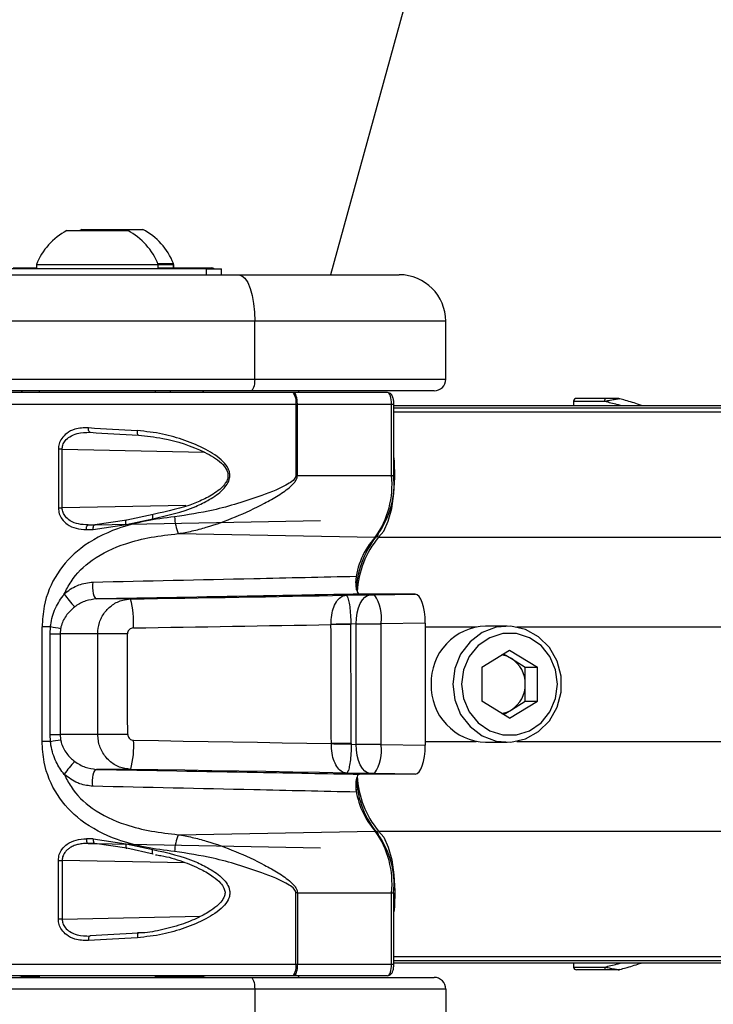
# Paper-space layout 'In-Ground Anchor' of a CAD drawing. Header units: millimetres. Extents: x 1903 to 18395, y 314 to 15846.
# Tile 32 of 52: x 3374 to 3493, y 12291 to 12460. Entities that reach past the tile are written whole.
import ezdxf

# ---------------------------------------------------------------- set-up
doc = ezdxf.new("R2010")
doc.units = ezdxf.units.MM

psp = doc.layouts.new('In-Ground Anchor')

# ---------------------------------------------------------------- linework, layer by layer
at = {"color": 7, "linetype": 'Continuous', "lineweight": 25, "ltscale": 2}
for p, q in [((3382.1, 12424.02), (3392.6, 12424.02)), ((3384.7, 12424.22), (3384.34, 12424.02)), ((3384.7, 12424.22), (3395.2, 12424.22)), ((3376.85, 12418.18), (3376.85, 12417.42)), ((3376.85, 12418.18), (3397.85, 12418.18)), ((3397.77, 12418.38), (3400.45, 12418.38)), ((3397.85, 12417.42), (3397.85, 12418.18)), ((3397.85, 12418.18), (3400.45, 12418.18)), ((3326.9, 12416.42), (3411.72, 12416.42)), ((3406.15, 12417.42), (3368.55, 12417.42)), ((3372.85, 12417.62), (3376.85, 12417.62)), ((3397.85, 12417.62), (3407.05, 12417.62)), ((3406.15, 12416.42), (3406.15, 12417.42)), ((3406.15, 12417.42), (3408.75, 12417.42)), ((3408.75, 12416.42), (3408.75, 12417.42)), ((3411.72, 12416.42), (3439.35, 12416.42)), ((3414.45, 12408.42), (3329.64, 12408.42)), ((3414.45, 12398.42), (3414.45, 12408.42)), ((3447.35, 12408.42), (3414.45, 12408.42)), ((3447.35, 12398.42), (3447.35, 12408.42)), ((3329.64, 12398.42), (3414.45, 12398.42)), ((3414.45, 12398.42), (3447.35, 12398.42)), ((3413.77, 12396.42), (3328.95, 12396.42)), ((3421.06, 12396.12), (3354, 12396.12)), ((3374.44, 12396.22), (3377.35, 12396.22)), ((3377.35, 12396.42), (3377.35, 12396.12)), ((3377.35, 12396.42), (3377.35, 12396.12)), ((3397.35, 12396.12), (3397.35, 12396.42)), ((3397.35, 12396.12), (3397.35, 12396.42)), ((3397.35, 12396.22), (3405.46, 12396.22)), ((3399.95, 12396.22), (3399.95, 12396.42)), ((3399.95, 12396.22), (3399.95, 12396.42)), ((3445.35, 12396.42), (3413.77, 12396.42)), ((3421.14, 12396.12), (3421.06, 12396.12)), ((3437.33, 12396.12), (3421.14, 12396.12)), ((3422.03, 12396.42), (3421.95, 12396.12)), ((3469.37, 12394.63), (3469.36, 12393.92)), ((3474.94, 12395.12), (3469.87, 12395.12)), ((3477.31, 12395.07), (3477.3, 12395.07)), ((3421.54, 12394.12), (3421.54, 12381.84)), ((3421.54, 12394.12), (3421.8, 12394.12)), ((3421.8, 12394.12), (3438.01, 12394.12)), ((3421.8, 12381.84), (3421.8, 12394.12)), ((3438.01, 12381.84), (3438.01, 12394.12)), ((3438.42, 12381.84), (3438.42, 12394.12)), ((3438.42, 12393.92), (4592.57, 12393.92)), ((3380.63, 12386.37), (3380.63, 12376.28)), ((3381.29, 12386.37), (3380.63, 12386.37)), ((3381.29, 12376.28), (3381.29, 12386.37)), ((3421.8, 12381.84), (3421.54, 12381.84)), ((3421.8, 12381.84), (3438.01, 12381.84)), ((3380.63, 12376.28), (3381.29, 12376.28)), ((3392.42, 12374.15), (3386.91, 12373.36)), ((3386.91, 12373.36), (3425.77, 12374.08)), ((3392.32, 12373.42), (3396.89, 12374.39)), ((3396.97, 12375.16), (3392.42, 12374.15)), ((3386.62, 12372.56), (3392.32, 12373.42)), ((3401.25, 12371.84), (3435.2, 12371.23)), ((3393.06, 12360.59), (3387.2, 12360.59)), ((3430.18, 12361.23), (3434.35, 12361.28)), ((3440.94, 12361.42), (3432.5, 12361.42)), ((3435.06, 12361.29), (3442.08, 12361.42)), ((3442.08, 12361.42), (3440.85, 12361.42)), ((3377.83, 12336.07), (3377.83, 12355.77)), ((3379.27, 12355.77), (3377.83, 12355.77)), ((3379.22, 12354.59), (3379.27, 12355.77)), ((3381.03, 12355.47), (3380.95, 12354.59)), ((3427.59, 12356.18), (3427.59, 12356.22)), ((3431.95, 12356.28), (3431.01, 12356.27)), ((3431.01, 12356.27), (3431.01, 12356.19)), ((3431.95, 12335.55), (3431.95, 12356.28)), ((3443.82, 12356.43), (3436.2, 12356.29)), ((3436.2, 12356.29), (3436.2, 12335.54)), ((3443.82, 12356.43), (3443.82, 12335.41)), ((3457.94, 12355.92), (3454.21, 12355.92)), ((3379.22, 12354.59), (3380.95, 12354.59)), ((3379.22, 12337.25), (3379.22, 12354.59)), ((3387.41, 12354.59), (3380.95, 12354.59)), ((3380.95, 12354.59), (3380.95, 12337.25)), ((3453.58, 12348.85), (3458.35, 12351.79)), ((3457.32, 12351.15), (3458.67, 12350.32)), ((3458.35, 12351.79), (3463.13, 12348.85)), ((3458.67, 12350.32), (3461.05, 12348.85)), ((3453.58, 12348.85), (3453.58, 12342.98)), ((3461.05, 12348.85), (3463.13, 12348.85)), ((3461.05, 12345.92), (3461.05, 12348.85)), ((3463.13, 12342.98), (3463.13, 12348.85)), ((3461.05, 12342.98), (3461.05, 12345.92)), ((3458.35, 12340.05), (3453.58, 12342.98)), ((3458.35, 12340.05), (3463.13, 12342.98)), ((3458.67, 12341.52), (3461.05, 12342.98)), ((3461.05, 12342.98), (3463.13, 12342.98)), ((3457.32, 12340.69), (3458.67, 12341.52)), ((3379.27, 12336.07), (3379.22, 12337.25)), ((3379.22, 12337.25), (3380.95, 12337.25)), ((3380.95, 12337.25), (3381.03, 12336.37)), ((3387.43, 12337.25), (3380.95, 12337.25)), ((3379.27, 12336.07), (3377.83, 12336.07)), ((3427.65, 12335.62), (3427.65, 12335.68)), ((3431.08, 12335.7), (3431.08, 12335.57)), ((3431.08, 12335.57), (3431.95, 12335.55)), ((3436.2, 12335.54), (3443.82, 12335.41)), ((3454.21, 12335.92), (3457.94, 12335.92)), ((3393.09, 12331.25), (3387.2, 12331.25)), ((3434.35, 12330.55), (3430.24, 12330.61)), ((3440.95, 12330.42), (3432.5, 12330.42)), ((3442.08, 12330.42), (3435.06, 12330.54)), ((3442.08, 12330.42), (3440.86, 12330.42)), ((3401.25, 12320), (3435.2, 12320.61)), ((3386.62, 12319.28), (3392.32, 12318.42)), ((3392.42, 12317.68), (3386.91, 12318.48)), ((3386.91, 12318.48), (3425.77, 12317.76)), ((3392.32, 12318.42), (3396.89, 12317.45)), ((3396.97, 12316.67), (3392.42, 12317.68)), ((3380.63, 12305.47), (3380.63, 12315.56)), ((3380.63, 12315.56), (3381.29, 12315.56)), ((3381.29, 12315.56), (3381.29, 12305.47)), ((3421.54, 12297.72), (3421.54, 12309.99)), ((3421.8, 12309.99), (3421.54, 12309.99)), ((3421.8, 12309.99), (3438.01, 12309.99)), ((3421.8, 12309.99), (3421.8, 12297.72)), ((3438.01, 12297.72), (3438.01, 12309.99)), ((3438.42, 12297.72), (3438.42, 12309.99)), ((3381.29, 12305.47), (3380.63, 12305.47)), ((3421.54, 12297.72), (3421.8, 12297.72)), ((3421.8, 12297.72), (3438.01, 12297.72)), ((3438.42, 12297.92), (3752.12, 12297.92)), ((3469.36, 12297.92), (3469.37, 12297.21)), ((3474.94, 12296.72), (3469.87, 12296.72)), ((3477.28, 12296.76), (3477.63, 12296.86)), ((3328.95, 12295.42), (3413.77, 12295.42)), ((3421.06, 12295.72), (3354, 12295.72)), ((3374.44, 12295.62), (3377.35, 12295.62)), ((3377.35, 12295.72), (3377.35, 12295.42)), ((3377.35, 12295.72), (3377.35, 12295.42)), ((3397.35, 12295.42), (3397.35, 12295.72)), ((3397.35, 12295.42), (3397.35, 12295.72)), ((3397.35, 12295.62), (3405.46, 12295.62)), ((3399.95, 12295.42), (3399.95, 12295.62)), ((3399.95, 12295.42), (3399.95, 12295.62)), ((3413.77, 12295.42), (3445.35, 12295.42)), ((3421.14, 12295.72), (3421.06, 12295.72)), ((3437.33, 12295.72), (3421.14, 12295.72)), ((3421.95, 12295.72), (3422.03, 12295.42)), ((3414.45, 12293.42), (3329.64, 12293.42)), ((3414.45, 12293.42), (3414.45, 12283.42)), ((3447.35, 12293.42), (3414.45, 12293.42)), ((3447.35, 12293.42), (3447.35, 12283.42))]:
    psp.add_line(p, q, dxfattribs=at)
at = {"color": 8, "linetype": 'Continuous', "lineweight": 25, "ltscale": 2}
for p, q in [((3469.37, 12394.63), (3474.71, 12394.63)), ((3352, 12394.12), (3421.54, 12394.12)), ((3438.01, 12394.12), (3438.42, 12394.12)), ((3438.42, 12393.53), (4614.52, 12393.53)), ((3438.42, 12392.82), (4888.97, 12392.82)), ((3381.29, 12386.37), (3405.74, 12385.88)), ((3438.01, 12381.84), (3438.42, 12381.84)), ((3402.58, 12376.67), (3381.29, 12376.28)), ((3385.76, 12373.34), (3386.96, 12373.36)), ((3435.78, 12371.22), (4888.21, 12371.22)), ((3443.82, 12355.77), (3452.58, 12355.77)), ((3459.57, 12355.77), (3512.65, 12355.77)), ((3443.82, 12336.07), (3452.58, 12336.07)), ((3459.57, 12336.07), (3512.65, 12336.07)), ((3435.78, 12320.62), (4888.21, 12320.62)), ((3385.76, 12318.5), (3386.96, 12318.47)), ((3402.49, 12315.17), (3381.29, 12315.56)), ((3438.01, 12309.99), (3438.42, 12309.99)), ((3381.29, 12305.47), (3405.11, 12305.94)), ((3352, 12297.72), (3421.54, 12297.72)), ((3438.01, 12297.72), (3438.42, 12297.72)), ((3438.42, 12299.02), (4888.97, 12299.02)), ((3438.42, 12298.31), (4614.52, 12298.31)), ((3469.37, 12297.21), (3474.71, 12297.21))]:
    psp.add_line(p, q, dxfattribs=at)
at = {"color": 7, "linetype": 'Continuous', "lineweight": 25, "ltscale": 2, "flags": 128}
for points in [[(4084.08, 14808.43), (4000.62, 14504.36), (3914.37, 14190.13), (3828.12, 13875.9), (3741.87, 13561.67), (3612.49, 13090.32), (3547.81, 12854.65), (3483.12, 12618.97), (3427.52, 12416.42)], [(3411.72, 12416.42), (3412.25, 12416.26), (3412.76, 12415.81), (3413.24, 12415.07), (3413.65, 12414.08), (3413.99, 12412.86), (3414.24, 12411.48), (3414.4, 12409.98), (3414.45, 12408.42)], [(3414.45, 12398.42), (3414.44, 12398.03), (3414.4, 12397.65), (3414.34, 12397.31), (3414.25, 12397), (3414.15, 12396.76), (3414.03, 12396.57), (3413.9, 12396.46), (3413.77, 12396.42)], [(3421.8, 12394.12), (3421.79, 12394.51), (3421.75, 12394.88), (3421.69, 12395.23), (3421.61, 12395.53), (3421.51, 12395.78), (3421.39, 12395.97), (3421.27, 12396.08), (3421.14, 12396.12)], [(3474.71, 12394.63), (3474.71, 12394.72), (3474.73, 12394.82), (3474.75, 12394.9), (3474.78, 12394.98), (3474.81, 12395.04), (3474.85, 12395.08), (3474.9, 12395.11), (3474.94, 12395.12)], [(3386.1, 12389.29), (3386.04, 12389.3), (3385.98, 12389.34), (3385.93, 12389.41), (3385.88, 12389.51), (3385.85, 12389.63), (3385.83, 12389.77), (3385.81, 12389.92), (3385.82, 12390.08)], [(3394.41, 12388.78), (3394.37, 12388.79), (3394.33, 12388.83), (3394.3, 12388.9), (3394.27, 12389), (3394.25, 12389.12), (3394.24, 12389.26), (3394.24, 12389.42), (3394.24, 12389.58)], [(3435.78, 12371.22), (3436.67, 12372.28), (3437.44, 12373.97), (3438.05, 12376.17), (3438.43, 12378.73), (3438.59, 12381.5), (3438.5, 12384.29), (3438.42, 12385.13)], [(3392.32, 12373.42), (3392.28, 12373.6), (3392.25, 12373.77), (3392.24, 12373.92), (3392.25, 12374.04), (3392.27, 12374.13), (3392.31, 12374.18), (3392.36, 12374.19), (3392.42, 12374.15)], [(3396.97, 12375.16), (3396.93, 12375.18), (3396.9, 12375.16), (3396.87, 12375.1), (3396.86, 12375.01), (3396.85, 12374.88), (3396.86, 12374.73), (3396.87, 12374.57), (3396.89, 12374.39)], [(3385.45, 12372.54), (3385.46, 12372.7), (3385.47, 12372.84), (3385.5, 12372.98), (3385.54, 12373.1), (3385.59, 12373.2), (3385.64, 12373.28), (3385.7, 12373.32), (3385.76, 12373.34)], [(3386.62, 12372.56), (3386.63, 12372.71), (3386.64, 12372.86), (3386.67, 12373), (3386.7, 12373.12), (3386.75, 12373.22), (3386.8, 12373.29), (3386.85, 12373.34), (3386.91, 12373.36)], [(3386.59, 12363.5), (3386.54, 12363.02), (3386.54, 12362.52), (3386.57, 12362.01), (3386.64, 12361.55), (3386.75, 12361.15), (3386.89, 12360.84), (3387.04, 12360.65), (3387.2, 12360.59)], [(3431.95, 12356.28), (3431.99, 12357.25), (3432.12, 12358.18), (3432.34, 12359.04), (3432.63, 12359.8), (3433, 12360.42), (3433.42, 12360.88), (3433.88, 12361.18), (3434.35, 12361.28)], [(3431.01, 12356.27), (3430.62, 12356.26), (3430.21, 12356.26), (3429.78, 12356.25), (3429.35, 12356.24), (3428.91, 12356.24), (3428.47, 12356.23), (3428.03, 12356.22), (3427.59, 12356.22)], [(3431.01, 12356.19), (3430.62, 12356.19), (3430.21, 12356.19), (3429.78, 12356.19), (3429.35, 12356.18), (3428.91, 12356.18), (3428.47, 12356.18), (3428.03, 12356.18), (3427.59, 12356.18)], [(3448.55, 12345.92), (3448.9, 12343.22), (3449.92, 12340.72), (3451.53, 12338.61), (3453.62, 12337.04), (3456.03, 12336.13), (3458.58, 12335.94), (3461.08, 12336.5), (3463.35, 12337.75), (3465.22, 12339.61), (3466.55, 12341.93), (3467.24, 12344.56), (3467.24, 12347.28), (3466.55, 12349.9), (3465.22, 12352.23), (3463.35, 12354.09), (3461.08, 12355.34), (3458.58, 12355.9), (3456.03, 12355.71), (3453.62, 12354.8), (3451.53, 12353.23), (3449.92, 12351.11), (3448.9, 12348.62), (3448.55, 12345.92)], [(3392.54, 12354.61), (3391.72, 12354.61), (3390.9, 12354.6), (3390.13, 12354.6), (3389.4, 12354.6), (3388.75, 12354.6), (3388.19, 12354.59), (3387.74, 12354.59), (3387.41, 12354.59)], [(3450.09, 12345.92), (3450.43, 12343.44), (3451.41, 12341.16), (3452.95, 12339.27), (3454.92, 12337.91), (3457.18, 12337.21), (3459.53, 12337.21), (3461.78, 12337.91), (3463.76, 12339.27), (3465.3, 12341.16), (3466.28, 12343.44), (3466.61, 12345.92), (3466.28, 12348.4), (3465.3, 12350.68), (3463.76, 12352.57), (3461.78, 12353.92), (3459.53, 12354.63), (3457.18, 12354.63), (3454.92, 12353.92), (3452.95, 12352.57), (3451.41, 12350.68), (3450.43, 12348.4), (3450.09, 12345.92)], [(3392.57, 12337.27), (3391.75, 12337.27), (3390.93, 12337.27), (3390.16, 12337.27), (3389.43, 12337.26), (3388.78, 12337.26), (3388.22, 12337.26), (3387.77, 12337.25), (3387.43, 12337.25)], [(3393.6, 12336.27), (3397.88, 12336.2), (3402.15, 12336.13), (3406.42, 12336.05), (3410.69, 12335.98), (3414.94, 12335.91), (3419.19, 12335.83), (3423.42, 12335.76), (3427.65, 12335.68)], [(3431.08, 12335.7), (3430.69, 12335.7), (3430.28, 12335.69), (3429.85, 12335.69), (3429.42, 12335.69), (3428.98, 12335.69), (3428.53, 12335.69), (3428.09, 12335.69), (3427.65, 12335.68)], [(3431.08, 12335.57), (3430.69, 12335.57), (3430.28, 12335.58), (3429.85, 12335.59), (3429.42, 12335.59), (3428.98, 12335.6), (3428.53, 12335.61), (3428.09, 12335.61), (3427.65, 12335.62)], [(3434.35, 12330.55), (3433.88, 12330.66), (3433.42, 12330.95), (3433, 12331.42), (3432.63, 12332.04), (3432.34, 12332.8), (3432.12, 12333.66), (3431.99, 12334.59), (3431.95, 12335.55)], [(3386.59, 12328.33), (3386.54, 12328.81), (3386.54, 12329.32), (3386.57, 12329.83), (3386.64, 12330.29), (3386.75, 12330.69), (3386.89, 12331), (3387.04, 12331.19), (3387.2, 12331.25)], [(3430.24, 12330.61), (3425.63, 12330.69), (3421.01, 12330.77), (3416.38, 12330.85), (3411.74, 12330.93), (3407.09, 12331.01), (3402.43, 12331.09), (3397.76, 12331.17), (3393.09, 12331.25)], [(3440.95, 12330.42), (3440.94, 12330.42), (3440.93, 12330.42), (3440.92, 12330.42), (3440.91, 12330.42), (3440.9, 12330.42), (3440.89, 12330.42), (3440.88, 12330.42), (3440.86, 12330.42)], [(3435.78, 12320.62), (3436.67, 12319.55), (3437.44, 12317.87), (3438.05, 12315.67), (3438.43, 12313.11), (3438.59, 12310.34), (3438.5, 12307.55), (3438.42, 12306.7)], [(3385.45, 12319.3), (3385.46, 12319.14), (3385.47, 12318.99), (3385.5, 12318.86), (3385.54, 12318.73), (3385.59, 12318.63), (3385.64, 12318.56), (3385.7, 12318.51), (3385.76, 12318.5)], [(3386.62, 12319.28), (3386.63, 12319.13), (3386.64, 12318.98), (3386.67, 12318.84), (3386.7, 12318.72), (3386.75, 12318.62), (3386.8, 12318.54), (3386.85, 12318.5), (3386.91, 12318.48)], [(3392.32, 12318.42), (3392.28, 12318.24), (3392.25, 12318.07), (3392.24, 12317.92), (3392.25, 12317.8), (3392.27, 12317.71), (3392.31, 12317.66), (3392.36, 12317.65), (3392.42, 12317.68)], [(3396.97, 12316.67), (3396.93, 12316.66), (3396.9, 12316.68), (3396.87, 12316.74), (3396.86, 12316.83), (3396.85, 12316.96), (3396.86, 12317.1), (3396.87, 12317.27), (3396.89, 12317.45)], [(3394.41, 12303.06), (3394.37, 12303.05), (3394.33, 12303.01), (3394.3, 12302.94), (3394.27, 12302.84), (3394.25, 12302.71), (3394.24, 12302.57), (3394.24, 12302.42), (3394.24, 12302.26)], [(3386.1, 12302.55), (3386.04, 12302.54), (3385.98, 12302.5), (3385.93, 12302.43), (3385.88, 12302.33), (3385.85, 12302.21), (3385.83, 12302.07), (3385.81, 12301.91), (3385.82, 12301.75)], [(3421.8, 12297.72), (3421.79, 12297.33), (3421.75, 12296.95), (3421.69, 12296.61), (3421.61, 12296.3), (3421.51, 12296.06), (3421.39, 12295.87), (3421.27, 12295.76), (3421.14, 12295.72)], [(3474.71, 12297.21), (3474.71, 12297.11), (3474.73, 12297.02), (3474.75, 12296.94), (3474.78, 12296.86), (3474.81, 12296.8), (3474.85, 12296.76), (3474.9, 12296.73), (3474.94, 12296.72)], [(3413.77, 12295.42), (3413.9, 12295.38), (3414.03, 12295.27), (3414.15, 12295.08), (3414.25, 12294.83), (3414.34, 12294.53), (3414.4, 12294.18), (3414.44, 12293.81), (3414.45, 12293.42)]]:
    psp.add_lwpolyline(points, dxfattribs=at)
at = {"color": 7, "linetype": 'Continuous', "lineweight": 25, "ltscale": 4}
for centre, radius, start, end in [((3387.35, 12414.02), 11.29, 117.7009, 158.3898), ((3387.35, 12414.02), 11.29, 21.6102, 62.2991), ((3389.95, 12414.22), 11.29, 21.6102, 62.2991), ((3407.05, 12417.22), 0.4, 30, 90), ((3439.35, 12408.42), 8, 0, 90), ((3445.35, 12398.42), 2, 270, 0), ((3374.44, 12395.22), 1, 90, 115.8419), ((3405.46, 12395.22), 1, 64.1581, 90), ((3419.11, 12394.59), 2.48, 349.0383, 38.1477), ((3469.87, 12394.62), 0.5, 90, 179), ((3477.04, 12394.84), 0.274, 67.1081, 89.8312), ((3422.61, 12380.24), 15.49, 324.4145, 5.9318), ((3423.81, 12380.33), 14.64, 324.4145, 5.9318), ((3410.39, 12375.29), 9.76, 183.2332, 200.6803), ((3448.39, 12361.24), 16.49, 140.168, 176.7045), ((3448.05, 12361), 15.97, 140.2106, 176.9619), ((3435.21, 12371.74), 0.514, 268.9437, 7.3204), ((3403.74, 12377.67), 27.42, 216.2884, 222.2797), ((3378.29, 12356.57), 15.31, 356.3803, 15.1926), ((3429.34, 12357.37), 6.94, 351.1151, 34.45), ((3364.38, 12261.86), 95.08, 79.9133, 80.9846), ((3454.52, 12346.23), 9.69, 91.794, 181.8372), ((3456.26, 12346.42), 4.58, 58.3032, 80.9164), ((3455.9, 12345.98), 5.15, 359.3644, 57.5397), ((3454.52, 12345.61), 9.69, 178.1628, 268.206), ((3455.9, 12345.86), 5.15, 302.4603, 0.6356), ((3456.26, 12345.41), 4.58, 279.0836, 301.6968), ((3364.38, 12429.97), 95.08, 279.0154, 280.0867), ((3378.31, 12335.29), 15.32, 344.7224, 3.683), ((3429.34, 12334.47), 6.94, 325.55, 8.8849), ((3403.74, 12314.17), 27.42, 137.7203, 143.7116), ((3448.06, 12330.85), 15.98, 183.0002, 219.7831), ((3448.29, 12330.53), 16.38, 183.6188, 219.886), ((3410.39, 12316.55), 9.76, 159.3197, 176.7668), ((3422.61, 12311.59), 15.49, 354.0682, 35.5855), ((3435.21, 12320.09), 0.514, 352.6796, 91.0563), ((3423.81, 12311.51), 14.64, 354.0682, 35.5855), ((3419.11, 12297.25), 2.48, 321.8523, 10.9617), ((3469.87, 12297.22), 0.5, 181, 270), ((3477.04, 12296.99), 0.274, 270.1688, 292.8919), ((3374.44, 12296.62), 1, 244.1581, 270), ((3405.46, 12296.62), 1, 270, 295.8419), ((3445.35, 12293.42), 2, 0, 90)]:
    psp.add_arc(centre, radius, start, end, dxfattribs=at)
at = {"color": 8, "linetype": 'Continuous', "lineweight": 25, "ltscale": 4}
for centre, radius, start, end in [((3445.09, 12362.24), 13.36, 137.7207, 175.0541), ((3445.55, 12329.75), 13.8, 186.7579, 221.4693)]:
    psp.add_arc(centre, radius, start, end, dxfattribs=at)
at = {"color": 7, "linetype": 'Continuous', "lineweight": 25, "ltscale": 4}
for centre, major_axis, ratio, start_param, end_param in [((3437.33, 12394.12), (0, 2), 0.34025, 4.712389, 6.283185), ((3408, 12392.22), (56, -2.25), 0.058645, 4.30747, 4.466568), ((3407.97, 12391.42), (55.2, -2.25), 0.059492, 4.307539, 4.466636), ((3408, 12373.21), (56, 0.9), 0.005937, 4.297946, 4.320607), ((3407.99, 12374.01), (55.2, 0.9), 0.006023, 4.297943, 4.320604), ((3365.67, 12361.99), (325.13, 5.36), 0.005734, 4.796618, 4.912004), ((3434.85, 12361.3), (1, 0.016), 0.005736, 4.192021, 4.924235), ((3365.67, 12361.99), (325.13, 5.36), 0.005734, 4.945627, 4.9459), ((3442.08, 12356.42), (0, 5), 0.348521, 4.715176, 6.283831), ((3365.76, 12356.99), (330.13, 5.28), 0.005561, 4.796627, 4.900707), ((3047.5, -6948.82), (255.18, 25431.97), 0.011258, 5.573169, 5.574406), ((3049.98, -6948.82), (252.69, 25432.04), 0.011429, 5.573168, 5.574405), ((3434.93, 12356.3), (6, 0.02), 0.000956, 4.192113, 4.924327), ((3283.99, 7683.6), (0, 18622.07), 0.005737, 4.964966, 4.965927), ((3288.72, 7683.6), (-4.72, 18622.16), 0.005825, 4.964964, 4.965926), ((3434.93, 12335.54), (6, -0.02), 0.000956, 1.358859, 2.091072), ((3442.08, 12335.42), (0, 5), 0.348521, 3.140946, 4.709602), ((3434.85, 12330.54), (1, -0.016), 0.005736, 1.358951, 2.091164), ((3408, 12318.63), (56, -0.9), 0.005937, 1.962579, 1.985239), ((3407.99, 12317.83), (55.2, -0.9), 0.006023, 1.962581, 1.985242), ((3407.97, 12300.42), (55.2, 2.25), 0.059492, 1.816549, 1.975647), ((3408, 12299.62), (56, 2.25), 0.058645, 1.816618, 1.975715), ((3437.33, 12297.72), (0, 2), 0.34025, 3.141593, 4.712389)]:
    psp.add_ellipse(centre, major_axis=major_axis, ratio=ratio, start_param=start_param, end_param=end_param, dxfattribs=at)
at = {"color": 7, "linetype": 'Continuous', "lineweight": 25, "ltscale": 2}
for points, knots in [([(3400.45, 12418.18), (3400.45, 12417.91), (3400.45, 12417.29), (3400.45, 12417.98), (3400.45, 12418.38)], [0, 0, 0, 0, 0.424242, 1, 1, 1, 1]), ([(3438.42, 12394.12), (3438.41, 12394.3), (3438.4, 12394.71), (3438.26, 12395.33), (3438.04, 12395.78), (3437.68, 12396.07), (3437.45, 12396.1), (3437.33, 12396.12)], [0, 0, 0, 0, 0.18474, 0.427648, 0.716567, 0.864125, 1, 1, 1, 1]), ([(3474.71, 12394.63), (3474.76, 12394.64), (3475.07, 12394.7), (3475.56, 12394.8), (3476.14, 12394.91), (3476.53, 12394.99), (3476.82, 12395.04), (3477.03, 12395.08), (3477.11, 12395.09), (3477.15, 12395.1)], [0, 0, 0, 0, 0.070103, 0.395135, 0.587131, 0.731052, 0.841657, 0.936351, 1, 1, 1, 1]), ([(3477.04, 12395.12), (3477.02, 12395.12), (3476.94, 12395.12), (3476.66, 12395.12), (3476.02, 12395.12), (3475.4, 12395.12), (3474.99, 12395.12), (3474.94, 12395.12)], [0, 0, 0, 0, 0.045344, 0.125649, 0.375686, 0.92411, 1, 1, 1, 1]), ([(3477.31, 12395.07), (3477.31, 12395.07), (3477.22, 12395.1), (3477.13, 12395.11), (3477.04, 12395.12)], [0, 0, 0, 0, 0.028633, 1, 1, 1, 1]), ([(3477.15, 12395.1), (3477.2, 12395.1), (3477.26, 12395.09), (3477.31, 12395.07), (3477.31, 12395.07)], [0, 0, 0, 0, 0.971383, 1, 1, 1, 1]), ([(3481.07, 12393.92), (3480.95, 12393.96), (3480.05, 12394.27), (3478.73, 12394.67), (3477.63, 12394.98), (3477.31, 12395.07)], [0, 0, 0, 0, 0.102014, 0.734405, 1, 1, 1, 1]), ([(3385.82, 12390.08), (3385.01, 12390.06), (3383.69, 12390.03), (3382.12, 12389.24), (3381.22, 12388.33), (3380.72, 12387.34), (3380.66, 12386.68), (3380.63, 12386.37)], [0, 0, 0, 0, 0.3433706, 0.5659019, 0.7385948, 0.8786964, 1, 1, 1, 1]), ([(3381.29, 12386.37), (3381.31, 12386.61), (3381.36, 12387.15), (3381.83, 12387.93), (3382.68, 12388.64), (3384.13, 12389.25), (3385.35, 12389.27), (3386.1, 12389.29)], [0, 0, 0, 0, 0.112579, 0.245384, 0.414973, 0.641274, 1, 1, 1, 1]), ([(3396.89, 12374.39), (3399.41, 12374.96), (3402.77, 12375.71), (3406.75, 12377.69), (3408.61, 12378.97), (3409.75, 12380.31), (3410.18, 12381.3), (3410.18, 12382.27), (3409.82, 12383.27), (3408.56, 12384.84), (3405.97, 12386.47), (3402.42, 12387.97), (3398.45, 12389.13), (3395.7, 12389.42), (3394.24, 12389.58)], [0, 0, 0, 0, 0.222881, 0.298074, 0.38192, 0.415154, 0.448608, 0.472751, 0.496858, 0.538181, 0.643652, 0.75608, 0.871235, 1, 1, 1, 1]), ([(3394.41, 12388.78), (3395.81, 12388.64), (3399.7, 12388.23), (3404.63, 12386.62), (3408.26, 12384.54), (3409.5, 12383.13), (3409.86, 12382.23), (3409.86, 12381.4), (3409.61, 12380.84), (3409.22, 12380.24), (3408.32, 12379.25), (3406.51, 12378.13), (3402.65, 12376.35), (3399.4, 12375.67), (3396.97, 12375.16)], [0, 0, 0, 0, 0.12991, 0.359387, 0.464769, 0.505001, 0.527937, 0.550681, 0.578411, 0.582677, 0.615146, 0.698783, 0.774581, 1, 1, 1, 1]), ([(3421.54, 12381.84), (3421.53, 12381.76), (3421.52, 12381.66), (3421.43, 12381.44), (3421.12, 12381), (3419.26, 12379.75), (3414.59, 12377.98), (3407.97, 12375.84), (3402.86, 12375.07), (3400.64, 12374.73)], [0, 0, 0, 0, 0.010783, 0.013401, 0.031151, 0.081795, 0.312783, 0.701606, 1, 1, 1, 1]), ([(3401.25, 12371.84), (3402.06, 12371.98), (3403.68, 12372.26), (3407.01, 12373.16), (3411.21, 12374.67), (3415.34, 12376.6), (3418.5, 12378.39), (3420.19, 12379.52), (3421.15, 12380.44), (3421.52, 12380.92), (3421.76, 12381.4), (3421.79, 12381.7), (3421.8, 12381.84)], [0, 0, 0, 0, 0.107629, 0.216098, 0.443367, 0.675941, 0.79035, 0.905995, 0.933261, 0.960991, 0.982494, 1, 1, 1, 1]), ([(3380.63, 12376.28), (3380.67, 12375.93), (3380.73, 12375.24), (3381.27, 12374.24), (3382.23, 12373.31), (3383.69, 12372.64), (3384.86, 12372.58), (3385.45, 12372.54)], [0, 0, 0, 0, 0.142347, 0.284676, 0.473251, 0.728841, 1, 1, 1, 1]), ([(3385.76, 12373.34), (3385.21, 12373.37), (3384.14, 12373.41), (3382.78, 12373.93), (3381.88, 12374.66), (3381.38, 12375.45), (3381.32, 12376), (3381.29, 12376.28)], [0, 0, 0, 0, 0.283974, 0.545536, 0.731752, 0.867421, 1, 1, 1, 1]), ([(3400.64, 12374.73), (3398.96, 12374.52), (3395.59, 12374.1), (3390.01, 12372.59), (3384.58, 12369.86), (3380.21, 12365.2), (3378.1, 12360.23), (3377.9, 12356.96), (3377.83, 12355.77)], [0, 0, 0, 0, 0.151687, 0.303172, 0.526485, 0.711728, 0.894443, 1, 1, 1, 1]), ([(3381.64, 12361.45), (3382.01, 12362.17), (3383.18, 12364.46), (3386.61, 12367.77), (3391.53, 12370.06), (3396.63, 12371.31), (3399.7, 12371.66), (3401.25, 12371.84)], [0, 0, 0, 0, 0.103953, 0.330894, 0.610163, 0.803143, 1, 1, 1, 1]), ([(3386.59, 12363.5), (3395.82, 12363.71), (3410.93, 12364.04), (3426.06, 12364.38), (3431.95, 12364.51)], [0, 0, 0, 0, 0.610672, 1, 1, 1, 1]), ([(3431.95, 12364.51), (3431.91, 12364.31), (3431.84, 12363.91), (3431.83, 12363.22), (3431.89, 12362.56), (3432.02, 12362), (3432.2, 12361.59), (3432.37, 12361.43), (3432.47, 12361.42), (3432.5, 12361.42)], [0, 0, 0, 0, 0.15705, 0.314102, 0.471129, 0.628117, 0.785073, 0.942021, 1, 1, 1, 1]), ([(3381.64, 12361.45), (3381.72, 12361.52), (3382.47, 12362.16), (3384.08, 12363.17), (3385.76, 12363.39), (3386.59, 12363.5)], [0, 0, 0, 0, 0.058801, 0.535727, 1, 1, 1, 1]), ([(3379.27, 12355.77), (3379.29, 12355.89), (3379.4, 12357), (3379.96, 12359.05), (3381.09, 12360.66), (3381.64, 12361.45)], [0, 0, 0, 0, 0.057556, 0.537551, 1, 1, 1, 1]), ([(3387.2, 12360.59), (3386.58, 12360.51), (3385.33, 12360.37), (3384.09, 12359.71), (3383.51, 12359.27), (3383.45, 12359.23)], [0, 0, 0, 0, 0.469247, 0.942621, 1, 1, 1, 1]), ([(3432.5, 12361.42), (3426.62, 12361.31), (3411.52, 12361.03), (3396.43, 12360.75), (3387.2, 12360.59)], [0, 0, 0, 0, 0.3889488, 1, 1, 1, 1]), ([(3387.41, 12354.59), (3387.47, 12355.24), (3387.59, 12356.55), (3388.53, 12358.31), (3389.92, 12359.67), (3391.52, 12360.44), (3392.61, 12360.54), (3393.06, 12360.59)], [0, 0, 0, 0, 0.211532, 0.421691, 0.632628, 0.84791, 1, 1, 1, 1]), ([(3427.59, 12356.22), (3427.61, 12356.76), (3427.66, 12357.86), (3428.07, 12359.3), (3428.68, 12360.42), (3429.41, 12361.07), (3429.93, 12361.22), (3430.17, 12361.23), (3430.18, 12361.23)], [0, 0, 0, 0, 0.184504, 0.375518, 0.581526, 0.809314, 0.994346, 1, 1, 1, 1]), ([(3430.18, 12361.23), (3430.18, 12361.23), (3430.25, 12361.22), (3430.4, 12361.09), (3430.62, 12360.45), (3430.81, 12359.34), (3430.96, 12357.91), (3430.99, 12356.81), (3431.01, 12356.27)], [0, 0, 0, 0, 0.005646, 0.190561, 0.418487, 0.624684, 0.815707, 1, 1, 1, 1]), ([(3383.45, 12359.23), (3382.91, 12358.74), (3381.85, 12357.79), (3381.24, 12356.44), (3381.06, 12355.66), (3381.04, 12355.55), (3381.03, 12355.47)], [0, 0, 0, 0, 0.473407, 0.931566, 0.944589, 1, 1, 1, 1]), ([(3393.56, 12355.61), (3393.48, 12355.6), (3393.28, 12355.58), (3393, 12355.46), (3392.74, 12355.23), (3392.57, 12354.94), (3392.55, 12354.72), (3392.54, 12354.61)], [0, 0, 0, 0, 0.155525, 0.374182, 0.585503, 0.793018, 1, 1, 1, 1]), ([(3393.09, 12331.25), (3392.42, 12331.33), (3391.1, 12331.5), (3389.35, 12332.62), (3388.09, 12334.24), (3387.5, 12335.89), (3387.45, 12336.91), (3387.43, 12337.25)], [0, 0, 0, 0, 0.222814, 0.447152, 0.670377, 0.888765, 1, 1, 1, 1]), ([(3392.57, 12337.27), (3392.57, 12337.22), (3392.58, 12337.04), (3392.69, 12336.77), (3392.92, 12336.5), (3393.24, 12336.31), (3393.48, 12336.29), (3393.6, 12336.27)], [0, 0, 0, 0, 0.108678, 0.323219, 0.545584, 0.772492, 1, 1, 1, 1]), ([(3400.64, 12317.1), (3398.96, 12317.32), (3395.59, 12317.74), (3390.01, 12319.24), (3384.58, 12321.97), (3380.21, 12326.64), (3378.1, 12331.6), (3377.9, 12334.87), (3377.83, 12336.07)], [0, 0, 0, 0, 0.151687, 0.303172, 0.526485, 0.711728, 0.894443, 1, 1, 1, 1]), ([(3381.64, 12330.39), (3381.38, 12330.73), (3380.86, 12331.41), (3380.21, 12332.6), (3379.67, 12333.92), (3379.41, 12335.01), (3379.31, 12335.73), (3379.29, 12335.96), (3379.27, 12336.07)], [0, 0, 0, 0, 0.2050305, 0.4130234, 0.6494566, 0.8910233, 0.9454749, 1, 1, 1, 1]), ([(3381.03, 12336.37), (3381.04, 12336.29), (3381.07, 12336.13), (3381.19, 12335.63), (3381.48, 12334.88), (3382.04, 12334), (3382.7, 12333.23), (3383.2, 12332.82), (3383.45, 12332.61)], [0, 0, 0, 0, 0.0524, 0.104946, 0.336015, 0.576365, 0.785936, 1, 1, 1, 1]), ([(3430.24, 12330.61), (3430.23, 12330.61), (3429.99, 12330.62), (3429.47, 12330.77), (3428.74, 12331.41), (3428.13, 12332.54), (3427.72, 12333.98), (3427.67, 12335.08), (3427.65, 12335.62)], [0, 0, 0, 0, 0.0056326, 0.1908747, 0.4186835, 0.6246509, 0.8155887, 1, 1, 1, 1]), ([(3431.08, 12335.57), (3431.06, 12335.03), (3431.03, 12333.93), (3430.88, 12332.5), (3430.69, 12331.38), (3430.47, 12330.75), (3430.31, 12330.61), (3430.24, 12330.61), (3430.24, 12330.61)], [0, 0, 0, 0, 0.1842, 0.375146, 0.581304, 0.809251, 0.994375, 1, 1, 1, 1]), ([(3383.45, 12332.61), (3384.03, 12332.23), (3385.2, 12331.48), (3386.53, 12331.33), (3387.2, 12331.25)], [0, 0, 0, 0, 0.498504, 1, 1, 1, 1]), ([(3381.64, 12330.39), (3382.01, 12329.67), (3383.18, 12327.38), (3386.61, 12324.07), (3391.54, 12321.77), (3396.64, 12320.52), (3399.72, 12320.17), (3401.25, 12320)], [0, 0, 0, 0, 0.103954, 0.330894, 0.610164, 0.804937, 1, 1, 1, 1]), ([(3386.59, 12328.33), (3385.83, 12328.42), (3384.95, 12328.53), (3383.24, 12329.19), (3382.39, 12329.83), (3381.64, 12330.39)], [0, 0, 0, 0, 0.425665, 0.497035, 1, 1, 1, 1]), ([(3387.2, 12331.25), (3396.43, 12331.08), (3411.52, 12330.8), (3426.62, 12330.53), (3432.5, 12330.42)], [0, 0, 0, 0, 0.611051, 1, 1, 1, 1]), ([(3432.5, 12330.42), (3432.42, 12330.4), (3432.28, 12330.35), (3432.08, 12330.01), (3431.93, 12329.5), (3431.84, 12328.87), (3431.83, 12328.18), (3431.88, 12327.66), (3431.93, 12327.4), (3431.95, 12327.33)], [0, 0, 0, 0, 0.156971, 0.313942, 0.470894, 0.627843, 0.784815, 0.941826, 1, 1, 1, 1]), ([(3431.95, 12327.33), (3426.06, 12327.46), (3410.93, 12327.8), (3395.82, 12328.13), (3386.59, 12328.33)], [0, 0, 0, 0, 0.3893277, 1, 1, 1, 1]), ([(3401.25, 12320), (3402.06, 12319.86), (3403.68, 12319.57), (3407.01, 12318.68), (3411.21, 12317.17), (3415.34, 12315.24), (3418.5, 12313.45), (3420.19, 12312.32), (3421.15, 12311.39), (3421.52, 12310.92), (3421.76, 12310.44), (3421.79, 12310.13), (3421.8, 12309.99)], [0, 0, 0, 0, 0.107629, 0.216098, 0.443367, 0.675941, 0.79035, 0.905995, 0.933261, 0.960991, 0.982494, 1, 1, 1, 1]), ([(3380.63, 12315.56), (3380.67, 12315.91), (3380.73, 12316.6), (3381.27, 12317.6), (3382.23, 12318.52), (3383.69, 12319.19), (3384.86, 12319.26), (3385.45, 12319.3)], [0, 0, 0, 0, 0.1423472, 0.2846756, 0.4732508, 0.7288415, 1, 1, 1, 1]), ([(3385.76, 12318.5), (3385.49, 12318.49), (3384.93, 12318.48), (3384.13, 12318.35), (3383.37, 12318.13), (3382.75, 12317.83), (3382.24, 12317.47), (3381.88, 12317.11), (3381.61, 12316.74), (3381.43, 12316.37), (3381.31, 12315.97), (3381.29, 12315.7), (3381.29, 12315.56)], [0, 0, 0, 0, 0.140895, 0.283606, 0.412999, 0.545123, 0.637108, 0.731403, 0.798364, 0.867148, 0.932264, 1, 1, 1, 1]), ([(3396.89, 12317.45), (3399.41, 12316.88), (3402.77, 12316.13), (3406.75, 12314.15), (3408.61, 12312.87), (3409.75, 12311.53), (3410.18, 12310.53), (3410.18, 12309.56), (3409.82, 12308.57), (3408.56, 12307), (3405.97, 12305.37), (3402.42, 12303.86), (3398.45, 12302.71), (3395.7, 12302.41), (3394.24, 12302.26)], [0, 0, 0, 0, 0.222881, 0.298074, 0.38192, 0.415154, 0.448608, 0.472751, 0.496858, 0.538181, 0.643652, 0.75608, 0.871235, 1, 1, 1, 1]), ([(3397.37, 12316.54), (3397.68, 12316.49), (3399.25, 12316.29), (3401.91, 12315.46), (3404.93, 12314.23), (3407.13, 12312.96), (3408.45, 12311.85), (3409.14, 12310.93), (3409.38, 12310.15), (3409.29, 12309.45), (3408.91, 12308.72), (3408.12, 12307.82), (3406.72, 12306.76), (3404.56, 12305.59), (3401.64, 12304.4), (3398.23, 12303.53), (3395.68, 12303.06), (3394.4, 12303.07), (3394.28, 12303.08)], [0, 0, 0, 0, 0.030585, 0.152024, 0.26213, 0.338701, 0.390154, 0.423866, 0.445741, 0.46558, 0.488468, 0.522339, 0.57738, 0.652651, 0.754054, 0.874179, 0.987533, 1, 1, 1, 1]), ([(3421.54, 12309.99), (3421.53, 12310.08), (3421.52, 12310.18), (3421.43, 12310.4), (3421.12, 12310.83), (3419.26, 12312.09), (3414.59, 12313.86), (3407.97, 12316), (3402.86, 12316.77), (3400.64, 12317.1)], [0, 0, 0, 0, 0.010783, 0.013401, 0.031151, 0.081795, 0.312783, 0.701606, 1, 1, 1, 1]), ([(3385.82, 12301.75), (3385.01, 12301.77), (3383.69, 12301.81), (3382.12, 12302.6), (3381.22, 12303.51), (3380.72, 12304.49), (3380.66, 12305.16), (3380.63, 12305.47)], [0, 0, 0, 0, 0.343371, 0.565902, 0.738595, 0.878696, 1, 1, 1, 1]), ([(3381.29, 12305.47), (3381.31, 12305.23), (3381.36, 12304.69), (3381.83, 12303.91), (3382.68, 12303.19), (3384.13, 12302.58), (3385.35, 12302.56), (3386.1, 12302.55)], [0, 0, 0, 0, 0.112579, 0.245384, 0.414973, 0.641274, 1, 1, 1, 1]), ([(3437.33, 12295.72), (3437.45, 12295.73), (3437.66, 12295.76), (3437.92, 12295.96), (3438.14, 12296.25), (3438.31, 12296.69), (3438.4, 12297.23), (3438.41, 12297.59), (3438.42, 12297.72)], [0, 0, 0, 0, 0.137199, 0.261148, 0.40503, 0.622434, 0.864337, 1, 1, 1, 1]), ([(3477.63, 12296.86), (3477.96, 12296.95), (3479.06, 12297.26), (3480.27, 12297.64), (3481.06, 12297.91), (3481.08, 12297.92)], [0, 0, 0, 0, 0.288481, 0.975026, 1, 1, 1, 1]), ([(3474.71, 12297.21), (3474.76, 12297.2), (3475.07, 12297.14), (3475.56, 12297.04), (3476.14, 12296.92), (3476.53, 12296.85), (3476.82, 12296.79), (3477.03, 12296.76), (3477.11, 12296.74), (3477.15, 12296.74)], [0, 0, 0, 0, 0.070103, 0.395135, 0.587131, 0.731052, 0.841657, 0.936351, 1, 1, 1, 1]), ([(3477.04, 12296.72), (3477.02, 12296.72), (3476.94, 12296.72), (3476.66, 12296.72), (3476.02, 12296.72), (3475.4, 12296.72), (3474.99, 12296.72), (3474.94, 12296.72)], [0, 0, 0, 0, 0.045344, 0.125649, 0.375686, 0.92411, 1, 1, 1, 1]), ([(3477.31, 12296.77), (3477.31, 12296.77), (3477.22, 12296.74), (3477.13, 12296.73), (3477.04, 12296.72)], [0, 0, 0, 0, 0.028633, 1, 1, 1, 1]), ([(3477.15, 12296.74), (3477.2, 12296.74), (3477.26, 12296.74), (3477.31, 12296.77), (3477.31, 12296.77)], [0, 0, 0, 0, 0.9713832, 1, 1, 1, 1])]:
    psp.add_open_spline(points, degree=3, knots=knots, dxfattribs=at)
at = {"color": 8, "linetype": 'Continuous', "lineweight": 25, "ltscale": 2}
for points, knots in [([(3474.71, 12394.63), (3475.42, 12394.47), (3476.34, 12394.26), (3477.34, 12393.98), (3477.56, 12393.92)], [0, 0, 0, 0, 0.7726388, 1, 1, 1, 1]), ([(3474.71, 12297.21), (3475.42, 12297.37), (3476.34, 12297.58), (3477.34, 12297.86), (3477.56, 12297.92)], [0, 0, 0, 0, 0.772639, 1, 1, 1, 1])]:
    psp.add_open_spline(points, degree=3, knots=knots, dxfattribs=at)

doc.saveas('drawing.dxf')
